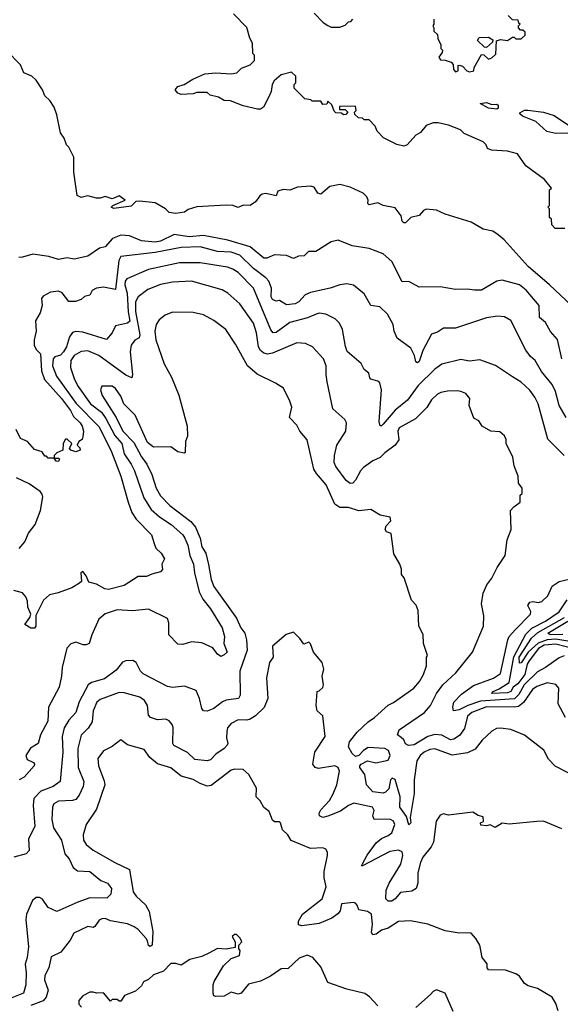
# Model space of a CAD drawing. Extents: x 2210602 to 2357277, y 510288 to 673808.
# Tile 138 of 256: x 2269700 to 2272832, y 581973 to 587681. Entities that reach past the tile are written whole.
import ezdxf

# ---------------------------------------------------------------- set-up
doc = ezdxf.new("R2010")
doc.units = 0

msp = doc.modelspace()

# ---------------------------------------------------------------- linework, layer by layer
at = {"layer": '0CON05XD'}
for points in [[(2272858.3, 586471.7), (2272801.7, 586471.7), (2272783, 586493), (2272780, 586525), (2272770, 586535), (2272770, 586585), (2272760, 586595), (2272770, 586605), (2272770, 586695), (2272780, 586705), (2272740, 586755), (2272632.5, 586835), (2272583.6, 586903.6), (2272525, 586918.6), (2272432.5, 586925), (2272410, 586935), (2272402.5, 586955), (2272385, 586972.5), (2272275, 587022.5), (2272253.6, 587043.6), (2272185, 587070), (2272125, 587083.3), (2272095, 587083.3), (2272055, 587067.5), (2272021.7, 587028.3), (2271995, 587012.5), (2271943.6, 586956.4), (2271925, 586947.5), (2271885, 586957.5), (2271807, 586997), (2271770, 587035), (2271760, 587065), (2271725, 587100), (2271695, 587100), (2271685, 587110), (2271663, 587113), (2271641.7, 587131.7), (2271640, 587145), (2271650, 587155), (2271645, 587180), (2271551.7, 587178.3), (2271551.7, 587161.7), (2271585, 587160), (2271600, 587145), (2271588.3, 587131.7), (2271575, 587130), (2271565, 587140), (2271531.7, 587141.7), (2271521.7, 587151.7), (2271508.3, 587188.3), (2271485, 587210), (2271478.3, 587191.7), (2271455, 587190), (2271445, 587210), (2271395, 587210), (2271387, 587217), (2271351.7, 587221.7), (2271290, 587285), (2271290, 587305), (2271300, 587315), (2271300, 587355), (2271275, 587377.5), (2271215, 587362.5), (2271173.6, 587326.4), (2271162.5, 587305), (2271157.5, 587265), (2271142.5, 587235), (2271112.5, 587175), (2271095, 587162.5), (2271077, 587163), (2270995, 587182.5), (2270921.7, 587211.7), (2270885, 587212.5), (2270851.7, 587231.7), (2270803, 587243), (2270785, 587260), (2270725, 587260), (2270705, 587252.5), (2270635, 587247.1), (2270615.5, 587255.5), (2270600, 587275), (2270615.7, 587294.3), (2270652.5, 587305), (2270703, 587337), (2270773, 587367), (2270835, 587372.5), (2270925, 587367.5), (2270957, 587373), (2270985, 587400), (2271035, 587420), (2271060, 587445), (2271060, 587475), (2271050, 587485), (2271047.5, 587545), (2271032.5, 587575), (2271016.4, 587636.4), (2270937.5, 587715)], [(2271405, 587720), (2271457.5, 587665), (2271485, 587647.5), (2271505, 587637.5), (2271555, 587637.5), (2271585, 587650), (2271605, 587670), (2271618.3, 587671.7), (2271630, 587685)], [(2272100, 587685), (2272100, 587655), (2272092.5, 587645), (2272100, 587635), (2272100, 587615), (2272120, 587595), (2272123, 587573), (2272140, 587535), (2272140, 587515), (2272150, 587505), (2272148.3, 587491.7), (2272127.5, 587465), (2272138.3, 587448.3), (2272165, 587447.5), (2272200, 587435), (2272211.7, 587421.7), (2272213, 587393), (2272225, 587380), (2272240, 587385), (2272240, 587415), (2272245, 587417.5), (2272265, 587412.5), (2272290, 587385), (2272305, 587380), (2272330, 587385), (2272332.5, 587405), (2272375, 587480), (2272388.3, 587478.3), (2272415, 587452.5), (2272435, 587460), (2272458.3, 587481.7), (2272461.7, 587558.3), (2272485, 587567.5), (2272525, 587560), (2272555, 587580), (2272565, 587580), (2272575, 587570), (2272605, 587570), (2272628.3, 587591.7), (2272628.3, 587608.3), (2272615, 587620), (2272601.7, 587621.7), (2272590, 587635), (2272590, 587645), (2272600, 587655), (2272591.7, 587661.7), (2272588.3, 587678.3), (2272555, 587680), (2272530, 587705)], [(2272405, 587520), (2272391.7, 587521.7), (2272351.7, 587561.7), (2272361.7, 587578.3), (2272415, 587580), (2272440, 587565), (2272438.3, 587551.7), (2272405, 587520)], [(2272896.7, 586025), (2272768.8, 586145), (2272645, 586250), (2272506.7, 586405), (2272472.5, 586435), (2272440, 586455), (2272385, 586467.5), (2272315, 586507.5), (2272165, 586553.3), (2272115, 586576.7), (2272055, 586582.5), (2272040, 586575), (2272013.6, 586546.4), (2271965.9, 586534.1), (2271935, 586503.8), (2271925, 586503.3), (2271915, 586512.5), (2271910, 586545), (2271875, 586591.2), (2271805, 586603.3), (2271775, 586620), (2271725, 586607.5), (2271717.5, 586615), (2271718, 586635), (2271710, 586655), (2271690, 586675), (2271615, 586710), (2271555, 586726.2), (2271496.4, 586713.6), (2271445, 586670), (2271427.5, 586675), (2271405, 586710), (2271385, 586716.7), (2271309.3, 586710.7), (2271265, 586693.3), (2271226.4, 586696.4), (2271195, 586686.7), (2271185, 586660), (2271125, 586673.3), (2271105, 586670), (2271090.5, 586659.5), (2271066.7, 586625), (2271035, 586603.8), (2270995, 586606.7), (2270965, 586592.5), (2270935, 586603.3), (2270895, 586606.2), (2270725, 586596.7), (2270675, 586581.2), (2270655, 586566.2), (2270605, 586558), (2270565, 586564), (2270543.8, 586585), (2270485, 586618.8), (2270395, 586630), (2270371.7, 586628.3), (2270345, 586600), (2270245, 586587.5), (2270230, 586595), (2270240, 586605), (2270310, 586635), (2270275, 586660), (2270244, 586646), (2270235, 586643.3), (2270195, 586656.7), (2270165, 586646.2), (2270145, 586646.2), (2270095, 586660), (2270055, 586651.2), (2270032.5, 586662.5), (2270013, 586797), (2270013.8, 586885), (2269985, 586942.5), (2269970, 586955), (2269956.7, 586995), (2269936.7, 587025), (2269915, 587130), (2269898.8, 587175), (2269875, 587212.5), (2269845, 587240), (2269832.5, 587275), (2269795, 587330), (2269770, 587355), (2269723.6, 587373.6), (2269705, 587420), (2269625, 587500)], [(2272465, 587162.5), (2272415, 587169.2), (2272367.5, 587195), (2272405, 587201.4), (2272435, 587190), (2272465, 587192.5), (2272472.5, 587185), (2272471.7, 587168.3), (2272465, 587162.5)], [(2272805, 587020.9), (2272753.4, 587033.4), (2272690.7, 587090.7), (2272612.3, 587122.3), (2272597.5, 587135), (2272598.3, 587141.7), (2272623.6, 587156.4), (2272643.6, 587156.4), (2272735, 587144.4), (2272795.8, 587125.8), (2272885.8, 587065.8), (2272937.5, 587055), (2272942.5, 587045), (2272930, 587035), (2272875, 587023.5), (2272805, 587020.9)], [(2272840, 585715), (2272815, 585827.5), (2272775, 585873.3), (2272746.2, 585925), (2272712, 585955), (2272708.9, 586025), (2272635, 586112.5), (2272595, 586144.2), (2272495, 586171.2), (2272464.1, 586165.9), (2272375, 586114), (2272334, 586114), (2272295, 586120), (2272225, 586116.7), (2272135, 586133.3), (2272015, 586130), (2271955, 586163.3), (2271915, 586161.2), (2271855, 586278.8), (2271805, 586323.8), (2271724.1, 586354.1), (2271625, 586370), (2271545, 586403.3), (2271505, 586393.3), (2271415, 586336.7), (2271373, 586337), (2271347, 586313), (2271315, 586310), (2271285, 586297.5), (2271245, 586313.3), (2271175, 586318.8), (2271130.5, 586299.5), (2271115, 586298.8), (2271034.7, 586364.7), (2270905, 586402.3), (2270765, 586430), (2270682.4, 586422.4), (2270594.3, 586435.7), (2270515, 586397.1), (2270485, 586392.2), (2270405, 586399.1), (2270335, 586428.1), (2270285, 586432.2), (2270236.9, 586413.1), (2270195, 586363.8), (2270162.3, 586357.7), (2270095, 586310), (2270015, 586293.8), (2269975, 586301.2), (2269925, 586291.2), (2269869.2, 586309.2), (2269775, 586321.2), (2269716.1, 586303.9), (2269695, 586303.3)], [(2272865, 585374.2), (2272824.3, 585445), (2272804.4, 585525), (2272785.4, 585565.4), (2272722.6, 585642.6), (2272687.1, 585705), (2272659.1, 585729.1), (2272631.9, 585765), (2272545, 585937.5), (2272509.3, 585959.3), (2272467.7, 585962.3), (2272405, 585952), (2272225, 585892.5), (2272155, 585893.8), (2272119.7, 585870.3), (2272085, 585858), (2272035.7, 585764.3), (2272015, 585700), (2272005, 585691.2), (2271995, 585697.5), (2271988, 585735), (2271965, 585776.7), (2271885.9, 585835.9), (2271868.8, 585875), (2271862.5, 585915), (2271830, 585975), (2271786.8, 586016.8), (2271735, 586023.8), (2271695, 586092.5), (2271632.7, 586142.7), (2271595, 586150.8), (2271555, 586144.2), (2271497.5, 586125), (2271385, 586100.6), (2271354.5, 586085.5), (2271316, 586045), (2271295, 586034.2), (2271245, 586028.8), (2271205, 586053.3), (2271185, 586048.8), (2271165, 586058.8), (2271157.5, 586075), (2271157.8, 586125), (2271143.5, 586165), (2271125.3, 586185.3), (2271055, 586238.2), (2270975, 586316.2), (2270925, 586333.3), (2270845, 586337.8), (2270745, 586364.6), (2270635, 586360.7), (2270485, 586331.4), (2270285, 586307.5), (2270274, 586286), (2270255, 586117.5), (2270185, 586130), (2270145, 586124), (2270118.8, 586111.2), (2270105.7, 586084.3), (2270074.1, 586075.9), (2270055, 586060), (2270023, 586047), (2269985, 586046.7), (2269945, 586098), (2269925, 586108), (2269877.7, 586102.3), (2269835, 586078.8), (2269826.2, 586065), (2269828.8, 586025), (2269817.3, 585982.7), (2269790.8, 585935), (2269794.6, 585875), (2269782.9, 585825), (2269782.9, 585795), (2269795, 585769.4), (2269819.5, 585745), (2269826, 585645), (2269843.3, 585595), (2269940.9, 585485), (2269993.7, 585415), (2270011.3, 585381.3), (2270050.5, 585345), (2270062.2, 585325), (2270069.4, 585295), (2270066.2, 585263.8), (2270061.7, 585248.3), (2270042.5, 585235), (2270032.5, 585215), (2270048.8, 585198.8), (2270050, 585185), (2270025, 585176), (2269996.7, 585185), (2269987.5, 585195), (2270002.5, 585225), (2269975, 585248.8), (2269965, 585248.8), (2269951.2, 585225), (2269950, 585185), (2269915, 585170), (2269900, 585155), (2269900, 585140), (2269925, 585140), (2269930, 585135), (2269925, 585120), (2269911.7, 585121.7), (2269900, 585140), (2269865, 585140), (2269855, 585150), (2269845, 585150), (2269830, 585175), (2269785, 585190), (2269745, 585236.7), (2269705, 585254), (2269680, 585305)], [(2272854.3, 585154.3), (2272758.8, 585248.8), (2272704.3, 585455), (2272685, 585493.3), (2272655, 585533.8), (2272605, 585580), (2272555, 585610), (2272455.7, 585675.7), (2272365, 585710), (2272305, 585701.4), (2272255, 585711.4), (2272145.6, 585684.4), (2272105, 585654.3), (2272008.9, 585561.1), (2271945.6, 585475), (2271875, 585418.1), (2271805, 585336.2), (2271795, 585326.7), (2271787.5, 585327.5), (2271782.7, 585352.7), (2271795.7, 585535), (2271785.7, 585575.7), (2271775, 585586.2), (2271735, 585597.5), (2271727.5, 585605), (2271722.5, 585632.5), (2271695, 585652.5), (2271677.9, 585687.9), (2271597, 585757), (2271586.8, 585786.8), (2271570.6, 585885), (2271552.7, 585922.7), (2271527.3, 585947.3), (2271474.1, 585974.1), (2271435, 585980), (2271416.8, 585973.2), (2271367.7, 585952.3), (2271265, 585926.5), (2271185, 585867.5), (2271167.5, 585865), (2271155, 585883.3), (2271054.3, 586125), (2270965, 586215.7), (2270935, 586235.7), (2270902.7, 586247.3), (2270745, 586271.1), (2270625, 586272.2), (2270445, 586233.3), (2270320.2, 586179.8), (2270310.4, 586165), (2270307.8, 586145), (2270321.3, 586095), (2270327.3, 585987.3), (2270336.8, 585933.2), (2270325, 585921.9), (2270255, 585906.2), (2270236, 585865), (2270202.5, 585827.5), (2270065, 585869.4), (2270025, 585873.1), (2270005, 585868.6), (2269987.8, 585842.2), (2269970.6, 585785), (2269953.5, 585755), (2269935, 585736.2), (2269903.9, 585726.1), (2269894.2, 585715.8), (2269890, 585675), (2269912.1, 585615), (2270026.5, 585456.5), (2270160.8, 585320.8), (2270230.8, 585175), (2270286.4, 585035), (2270327.5, 584885), (2270350, 584825), (2270374.2, 584785), (2270464, 584695), (2270478.8, 584645), (2270487.7, 584617.7), (2270518.9, 584588.9), (2270538.8, 584555), (2270523.3, 584525), (2270526.7, 584493.3), (2270515, 584480), (2270465, 584467.5), (2270435, 584452.5), (2270385, 584452.5), (2270305, 584400), (2270215, 584377.1), (2270192.1, 584382.1), (2270145, 584408.8), (2270099.3, 584419.3), (2270085, 584457.5), (2270065, 584482.5), (2270053.8, 584475), (2270057.5, 584425), (2270046.1, 584413.9), (2270001.7, 584388.3), (2269921.7, 584358.3), (2269872.3, 584347.7), (2269836.7, 584315), (2269793, 584227), (2269793.3, 584165), (2269785, 584153.8), (2269765, 584153.3), (2269730, 584175), (2269757.5, 584215), (2269763.3, 584235), (2269747.5, 584275), (2269745, 584310), (2269735.6, 584335), (2269715, 584358), (2269665, 584372)], [(2272862.9, 583635), (2272819.4, 583715), (2272824, 583805), (2272805, 583826.2), (2272755.6, 583835.6), (2272695, 583814.4), (2272671.2, 583798.8), (2272617.9, 583722.1), (2272590.2, 583699.7), (2272565, 583694.7), (2272405, 583697.5), (2272318.6, 583665), (2272295, 583644), (2272277.6, 583572.4), (2272247.9, 583532.1), (2272215, 583509.2), (2272195, 583506.2), (2272145, 583532.2), (2272105, 583537.9), (2272065, 583525.4), (2271985, 583476.2), (2271952.9, 583472.9), (2271935, 583483.3), (2271925.8, 583505.8), (2271909.1, 583519.1), (2271888.8, 583535), (2271898, 583565), (2272044.3, 583665), (2272078.8, 583705), (2272114.4, 583775), (2272151.9, 583825), (2272226.4, 583893.6), (2272322.5, 584015), (2272386.2, 584165), (2272388, 584225), (2272375.7, 584295), (2272384.3, 584355.7), (2272405.8, 584404.2), (2272435.8, 584444.2), (2272466.2, 584505), (2272513.3, 584575), (2272523.3, 584665), (2272546.4, 584726.4), (2272543.3, 584835), (2272562.3, 584857.7), (2272600, 584885), (2272600, 584925), (2272610, 584935), (2272610, 584965), (2272590, 584995), (2272587.5, 585035), (2272563.9, 585093.9), (2272556.2, 585145), (2272517.5, 585225), (2272517.5, 585247.5), (2272508.3, 585268.3), (2272481.7, 585291.7), (2272430, 585295), (2272380, 585325), (2272360, 585355), (2272331.2, 585371.2), (2272303.3, 585445), (2272306.7, 585485), (2272285, 585513.3), (2272256.4, 585526.4), (2272235, 585528.8), (2272178.3, 585528.3), (2272139.5, 585520.5), (2272119.5, 585510.5), (2272085, 585476.7), (2272057.9, 585432.1), (2271993.4, 585366.6), (2271898.8, 585315), (2271891.4, 585295), (2271897.1, 585245), (2271875.8, 585215), (2271815, 585170), (2271787.9, 585142.1), (2271745, 585124.3), (2271692, 585085), (2271675, 585066.2), (2271645, 585010.8), (2271628.8, 584995), (2271615, 584991.4), (2271590.2, 585010.2), (2271531.2, 585091.2), (2271521.8, 585115), (2271523.3, 585155), (2271538, 585215), (2271588.8, 585295), (2271593.8, 585345), (2271584.2, 585364.2), (2271514, 585425), (2271481.1, 585581.1), (2271474.4, 585625), (2271475.5, 585675), (2271460, 585715), (2271395.6, 585785.6), (2271355, 585804.2), (2271305, 585807.5), (2271165, 585747.3), (2271135, 585742.7), (2271115, 585748.5), (2271095, 585764.4), (2271084.1, 585784.1), (2271072.5, 585865), (2271055, 585922), (2270974.5, 586034.5), (2270905, 586095.8), (2270873.3, 586115), (2270695, 586165.6), (2270585, 586160), (2270515, 586146.7), (2270442.6, 586117.4), (2270385, 586074.2), (2270369.6, 586045), (2270371.1, 585988.9), (2270395.4, 585854.6), (2270392.5, 585837.5), (2270365.7, 585824.3), (2270345.7, 585795), (2270338.9, 585755), (2270353.3, 585625), (2270350, 585605), (2270315, 585620), (2270157.5, 585735), (2270095, 585760.8), (2270055, 585756.9), (2270016, 585735), (2269995.7, 585705), (2269994.4, 585665), (2270017.3, 585595), (2270038.2, 585555), (2270109.1, 585455), (2270172.8, 585405), (2270198.6, 585368.6), (2270250.2, 585270.2), (2270290.9, 585225), (2270305.4, 585165), (2270346.1, 585105), (2270365.4, 585065), (2270419.6, 584909.6), (2270462.1, 584842.1), (2270509.3, 584799.3), (2270577.5, 584755), (2270644.2, 584695), (2270656.1, 584676.1), (2270673.3, 584635), (2270685.4, 584575.4), (2270706.7, 584525), (2270711.5, 584475), (2270738.8, 584365), (2270761.4, 584321.4), (2270804.4, 584265), (2270873.3, 584155), (2270885.6, 584105), (2270882.5, 584065), (2270901.2, 584015), (2270885, 583998.8), (2270865, 583990), (2270845, 584003.3), (2270819.4, 584039.4), (2270755, 584068.6), (2270695.8, 584074.2), (2270645, 584058), (2270615, 584060), (2270564.5, 584114.5), (2270564, 584185), (2270555, 584210), (2270445, 584264.2), (2270353.4, 584253.4), (2270265, 584260), (2270195, 584236.2)], [(2272945, 583280), (2272802.7, 583352.7), (2272764.2, 583394.2), (2272736.4, 583446.4), (2272623.6, 583533.6), (2272545, 583566.7), (2272485, 583573.3), (2272462.5, 583572.5), (2272435, 583556.7), (2272380, 583505), (2272338.3, 583451.7), (2272295, 583430), (2272205, 583417.1), (2272105, 583453.1), (2272075, 583449.6), (2272042.5, 583435), (2272019.5, 583415), (2272000.8, 583385), (2271984.6, 583275), (2271984.6, 583195), (2271962.5, 583055), (2271966.2, 583025), (2271955, 583012.5), (2271940.7, 583060.7), (2271901.8, 583115), (2271904.6, 583175), (2271875, 583276.9), (2271857, 583283), (2271847.1, 583275), (2271838.3, 583221.7), (2271818.3, 583201.7), (2271805, 583196.7), (2271745, 583204), (2271708, 583245), (2271700, 583305), (2271671.2, 583345), (2271670, 583355), (2271677.5, 583365), (2271715, 583384), (2271763, 583373), (2271835, 583387.5), (2271846.6, 583415), (2271836.7, 583445), (2271815, 583456.4), (2271717.8, 583462.2), (2271692, 583445), (2271665, 583416), (2271645, 583410), (2271625, 583426.2), (2271603.8, 583465), (2271610, 583495), (2271655, 583550), (2271718.9, 583611.1), (2271756, 583635), (2271835, 583706.7), (2271865, 583723.3), (2271983.3, 583805), (2272016.2, 583845), (2272038.8, 583885), (2272056.7, 583935), (2272057.5, 583985), (2272062.5, 583995), (2272040, 584065), (2272037, 584117), (2272012.5, 584165), (2272007.5, 584255), (2271997, 584287), (2271970, 584315), (2271927.5, 584445), (2271912.5, 584465), (2271912.5, 584495), (2271902.5, 584525), (2271867.5, 584585), (2271851.7, 584701.7), (2271825, 584712.5), (2271817.5, 584725), (2271823, 584747), (2271850, 584775), (2271847, 584797), (2271788.3, 584808.3), (2271735, 584842.5), (2271665, 584833.3), (2271605, 584853.8), (2271555, 584853.3), (2271525, 584872.5), (2271476, 584985), (2271419.4, 585049.4), (2271404, 585075), (2271364.2, 585245), (2271323.3, 585295), (2271305, 585330), (2271262.5, 585375), (2271276.7, 585435), (2271265, 585470), (2271227.5, 585545), (2271182.5, 585575), (2271075.9, 585625.9), (2271018.8, 585675), (2270949.7, 585799.7), (2270893.3, 585885), (2270825, 585936.7), (2270765, 585970), (2270705, 585983.3), (2270585, 585986.2), (2270542.3, 585967.7), (2270508.3, 585941.7), (2270491.2, 585915), (2270482.5, 585875), (2270489.2, 585825), (2270535.7, 585685.7), (2270579.1, 585609.1), (2270622, 585505), (2270668.9, 585325), (2270672.4, 585267.6), (2270660, 585235), (2270657.5, 585172.5), (2270651.7, 585168.3), (2270616.1, 585176.1), (2270575.4, 585205.4), (2270475, 585202.5), (2270440, 585230), (2270369.1, 585389.1), (2270302, 585455), (2270285, 585498.8), (2270255, 585543.8), (2270235, 585555.8), (2270175, 585557.5), (2270168, 585535), (2270176.7, 585503.3), (2270258.8, 585375), (2270297.1, 585295), (2270360.6, 585230.6), (2270405, 585146), (2270435.6, 585105), (2270465.4, 585045.4), (2270491.1, 584965), (2270515, 584920.8), (2270569.4, 584865), (2270691.7, 584771.7), (2270718.7, 584738.7), (2270746, 584676), (2270755.6, 584625), (2270778.2, 584588.2), (2270793.1, 584523.1), (2270808.5, 584435), (2270823.5, 584395), (2270955, 584210.8), (2270981.5, 584155), (2271003.3, 584125), (2271014.5, 584085), (2271017.9, 584025), (2270975.6, 583905), (2270976, 583765), (2270966.7, 583745), (2270895, 583735.6), (2270875, 583727.1), (2270825, 583688.1), (2270785, 583672.9), (2270765, 583674), (2270755, 583687.5), (2270742, 583745), (2270722, 583792), (2270655, 583818), (2270585, 583809.4), (2270555, 583815.7), (2270415, 583888.9), (2270400, 583905), (2270375, 583954), (2270355, 583966.2), (2270315, 583963.8), (2270295, 583956.2), (2270259.4, 583910.6), (2270190.7, 583860.7), (2270115, 583839.4), (2270097.1, 583825), (2270043.3, 583726.7), (2270024.6, 583665.4), (2269985, 583620.8), (2269957.5, 583575), (2269945.4, 583525), (2269949.6, 583435), (2269933.1, 583265), (2269894, 583236), (2269821.2, 583208.8), (2269781.9, 583165), (2269777.9, 583125), (2269786.9, 583005), (2269750.7, 582929.3), (2269754, 582865), (2269737.5, 582845), (2269665, 582825.7)], [(2269695.5, 584615), (2269729.5, 584655), (2269750.9, 584705), (2269788.9, 584755), (2269820.6, 584835), (2269832.9, 584915), (2269830.3, 584930.3), (2269818.8, 584945), (2269755, 584990.6), (2269681.2, 585025)], [(2272855, 583993.6), (2272825, 583981.1), (2272745.3, 583924.7), (2272698.9, 583901.1), (2272621.9, 583825), (2272591.4, 583768.6), (2272565.5, 583744.5), (2272370.2, 583729.8), (2272295.1, 583704.9), (2272245, 583679.2), (2272212.5, 583675), (2272208.6, 583695), (2272214.7, 583725.3), (2272258.4, 583771.6), (2272329.8, 583820.3), (2272445, 583863.1), (2272485, 583890), (2272526.9, 584085), (2272535.7, 584105), (2272571.9, 584145), (2272660, 584235), (2272660.5, 584250.5), (2272643.3, 584285), (2272656.2, 584303.8), (2272672.7, 584307.3), (2272705, 584301.5), (2272725, 584308.5), (2272759.1, 584340.9), (2272785, 584396.7), (2272826.1, 584423.9), (2272890.3, 584439.7)], [(2272925, 584030.5), (2272805, 584059.8), (2272738.6, 584055), (2272705, 584036), (2272651, 583965), (2272640.4, 583945), (2272626.5, 583885), (2272585, 583830), (2272558.7, 583811.3), (2272544.3, 583785.7), (2272525, 583778.7), (2272436, 583775), (2272438.6, 583785), (2272478.1, 583801.9), (2272535, 583838), (2272562.5, 583987.5), (2272631.7, 584118.3), (2272667.1, 584152.9), (2272745.5, 584195), (2272825, 584248.5), (2272872.1, 584317.9)], [(2270195, 584236.2), (2270158.8, 584205), (2270116.7, 584115), (2270102.5, 584065), (2270085, 584056.7), (2270067, 584057), (2270025, 584072.5), (2269995, 584062.5), (2269972.3, 584037.7), (2269945.6, 583925), (2269942.5, 583875), (2269927.8, 583812.2), (2269865.8, 583695), (2269862, 583615), (2269820.8, 583535), (2269805.8, 583484.2), (2269762.3, 583457.7), (2269734.3, 583415), (2269742.1, 583392.1), (2269780, 583375), (2269786, 583365), (2269783.8, 583355), (2269725, 583288.8), (2269696.7, 583275)], [(2272875, 584077.9), (2272805, 584088.8), (2272755.1, 584085.1), (2272702.7, 584067.3), (2272646.1, 584015), (2272605, 583951.9), (2272595, 583950), (2272593.7, 583985), (2272665, 584095.3), (2272702.2, 584127.8), (2272855.3, 584215)], [(2272846.1, 584116.1), (2272772.5, 584115), (2272760, 584125), (2272876.1, 584193.9)], [(2272840.7, 582990.7), (2272735, 583034), (2272695, 583032.5), (2272535, 583017.5), (2272495, 583022.5), (2272455, 582997.5), (2272425, 583012.5), (2272405, 583007.5), (2272371.7, 583011.7), (2272370, 583025), (2272387, 583033), (2272385, 583060), (2272355, 583067.5), (2272325, 583087.5), (2272185, 583070), (2272155, 583076.7), (2272135, 583070), (2272113.3, 583035), (2272097.6, 582912.4), (2272084.3, 582885), (2272035.6, 582825), (2272021.5, 582795), (2272005.6, 582735), (2272005.5, 582674.5), (2271997.1, 582645), (2271970.8, 582629.2), (2271905, 582620.5), (2271875, 582584.2), (2271855, 582571.4), (2271835, 582570.8), (2271820, 582585), (2271822.5, 582635), (2271840, 582675), (2271907.3, 582785), (2271918.5, 582835), (2271916.4, 582856.4), (2271895, 582866.2), (2271845, 582857.9), (2271686.7, 582775), (2271680, 582775), (2271685, 582787.5), (2271712.3, 582837.7), (2271765, 582909.2), (2271795, 582934.4), (2271835, 582950.8), (2271855, 582966.2), (2271873.1, 583015), (2271865.6, 583035), (2271845, 583045.5), (2271752.5, 583045), (2271746.2, 583065), (2271753.6, 583096.4), (2271743.3, 583115), (2271635, 583138.6), (2271605, 583126), (2271558.3, 583091.7), (2271485, 583063.1), (2271455, 583056), (2271436.7, 583065), (2271435, 583080), (2271445, 583100), (2271494.3, 583155), (2271516.2, 583193.8), (2271536.9, 583245), (2271552.9, 583325), (2271545, 583346), (2271525, 583355.7), (2271430.3, 583340.3), (2271411.2, 583345), (2271397.5, 583365), (2271410, 583435), (2271468.8, 583525), (2271456.2, 583645), (2271422.5, 583675), (2271417.5, 583705), (2271423, 583787), (2271435, 583790), (2271455, 583810), (2271460, 583825), (2271452.5, 583875), (2271462.5, 583915), (2271452.5, 583955), (2271402.5, 584015), (2271385, 584062.5), (2271375, 584072.5), (2271345, 584060), (2271323, 584093), (2271285, 584130), (2271243, 584117), (2271165, 584050), (2271167.5, 583985), (2271147.5, 583955), (2271130, 583865), (2271138, 583745), (2271116.6, 583693.4), (2271065.4, 583644.6), (2271035, 583625.6), (2271015, 583620), (2270965, 583621.2), (2270925, 583600), (2270904, 583575), (2270900, 583555), (2270897, 583517), (2270906.2, 583485), (2270901.2, 583475), (2270883.8, 583455), (2270836.1, 583423.9), (2270805, 583390), (2270785, 583384.2), (2270715, 583392.5), (2270672.1, 583432.1), (2270593.1, 583473.1), (2270586.2, 583485), (2270588.3, 583578.3), (2270583.3, 583595), (2270565.9, 583615.9), (2270546.4, 583626.4), (2270498.3, 583621.7), (2270457.5, 583635), (2270445, 583650), (2270440, 583705), (2270423.2, 583733.2), (2270395, 583752.5), (2270305, 583778.6), (2270275, 583781.4), (2270165, 583740), (2270146.4, 583723.6), (2270125.6, 583675), (2270118.6, 583611.4), (2270096.2, 583573.8), (2270055, 583534), (2270035.5, 583455), (2270038.5, 583345), (2270071.9, 583265), (2270066.9, 583235), (2270044.5, 583185.5), (2270025, 583160), (2270005, 583154.2), (2269925, 583151.4), (2269898, 583135), (2269889.4, 583115), (2269885.7, 583045), (2269895.6, 582995.6), (2269940.8, 582925), (2269962, 582845), (2269985.5, 582815.5), (2270010, 582765), (2270035, 582746), (2270105, 582742.5), (2270170.6, 582690.6), (2270208.8, 582675), (2270231.4, 582645), (2270228, 582612), (2270205, 582588.6), (2270105, 582590), (2270035.6, 582564.4), (2269915, 582510), (2269865, 582533.8), (2269832.3, 582582.3), (2269815, 582591.2), (2269795, 582591.2), (2269773.8, 582575), (2269738, 582495), (2269734.2, 582465), (2269750, 582305), (2269743.5, 582245), (2269730.9, 582205), (2269737.9, 582155), (2269735.5, 582085), (2269722.4, 582037.6), (2269644, 582006)], [(2272818.6, 581935), (2272806.8, 581976.8), (2272785, 582013.3), (2272700, 582065), (2272645, 582078.8), (2272625, 582093.8), (2272595.8, 582135.8), (2272575, 582150), (2272515, 582170), (2272415, 582172.5), (2272407.5, 582185), (2272407.7, 582207.7), (2272378.8, 582245), (2272365.8, 582315.8), (2272342, 582355), (2272315, 582386), (2272235, 582387.1), (2272165, 582398.8), (2272063.6, 582436.4), (2271963.6, 582456.4), (2271895, 582451.9), (2271835.3, 582414.7), (2271795, 582402.2), (2271765, 582380), (2271745, 582376), (2271738.1, 582388.1), (2271743.3, 582435), (2271738.8, 582495), (2271715, 582510), (2271665, 582520), (2271655, 582547.5), (2271645, 582560), (2271633, 582563), (2271565, 582555.8), (2271555.8, 582515), (2271542, 582498), (2271507.8, 582472.2), (2271435, 582440.5), (2271335, 582428), (2271315, 582433.8), (2271314, 582455), (2271338.1, 582495), (2271452.5, 582585), (2271476.1, 582653.9), (2271463.3, 582705), (2271463.6, 582743.6), (2271483.3, 582835), (2271482.5, 582855), (2271473, 582873), (2271455, 582880), (2271385, 582876.2), (2271272, 582922), (2271252.5, 582955), (2271222.5, 582985), (2271210, 583025), (2271205, 583030), (2271175, 583030), (2271165, 583040), (2271145, 583090), (2271113.6, 583113.6), (2271093, 583153), (2271070, 583175), (2271072.5, 583225), (2271027.5, 583305), (2270995, 583333.3), (2270945, 583336.7), (2270925, 583330), (2270808.8, 583241.2), (2270785, 583237.5), (2270745, 583252), (2270705, 583275.7), (2270635, 583296.2), (2270574.3, 583344.3), (2270497.3, 583367.3), (2270454.3, 583404.3), (2270420.7, 583450.7), (2270325, 583476.7), (2270285, 583506.7), (2270235, 583466.7), (2270185, 583442.5), (2270152.7, 583397.3), (2270155.8, 583355), (2270188.9, 583268.9), (2270191.9, 583245), (2270144.3, 583105), (2270085, 583016), (2270067.1, 582955), (2270069.2, 582925), (2270085, 582900), (2270125, 582867.1), (2270251.2, 582795), (2270336, 582755), (2270357.1, 582625), (2270375, 582600), (2270429.3, 582549.3), (2270449.8, 582509.8), (2270471.1, 582395), (2270467.1, 582315), (2270455, 582308), (2270445, 582313.8), (2270440.5, 582340.5), (2270431.4, 582355), (2270386.5, 582406.5), (2270362.7, 582422.7), (2270325, 582439.5), (2270225, 582456.9), (2270195, 582469.2), (2270175, 582468.8), (2270160.3, 582459.7), (2270135, 582423.8), (2270125, 582418.8), (2270095, 582423.8), (2270013.3, 582385), (2269992, 582345), (2269938.8, 582275), (2269881.7, 582248.3), (2269868.8, 582185), (2269845, 582140), (2269844.2, 582115), (2269864, 582055), (2269853.1, 582015), (2269835, 581993.5), (2269764.2, 581965)], [(2271773.9, 581963.9), (2271726.4, 582016.4), (2271700, 582035), (2271595, 582060), (2271485, 582100), (2271445, 582190), (2271397.5, 582245), (2271365, 582256.7), (2271319.5, 582240.5), (2271255, 582181.2), (2271215, 582177.5), (2271152.5, 582135), (2271093.9, 582106.1), (2271025, 582090), (2270983.6, 582036.4), (2270965, 582031.2), (2270925, 582042.5), (2270885, 582020), (2270835, 582017.5), (2270825, 582022.5), (2270820, 582035), (2270820, 582085), (2270826.7, 582105), (2270880, 582195), (2270925, 582237.5), (2270972.5, 582255), (2270977.5, 582285), (2270970, 582295), (2270970, 582315), (2270987.5, 582335), (2270976.4, 582356.4), (2270955, 582377.5), (2270945, 582377.5), (2270930, 582365), (2270947.5, 582335), (2270948.3, 582301.7), (2270895, 582292.5), (2270845, 582296.7), (2270795, 582270), (2270755, 582250), (2270685, 582233.3), (2270635, 582200), (2270605, 582210), (2270575, 582210), (2270532.5, 582165), (2270475, 582143.8), (2270445, 582116.7), (2270417, 582103), (2270405, 582080), (2270370.7, 582049.3), (2270307, 582023), (2270285, 581990), (2270275, 581990), (2270265, 582000), (2270235, 582000), (2270225, 581990), (2270185, 582040), (2270145, 582037.5), (2270125, 582042.5), (2270105, 582042.5), (2270065, 582022.5), (2270042.5, 581995), (2270043, 581973), (2270057, 581957)], [(2272211.7, 581931.7), (2272165, 582037.5), (2272115, 582057.5), (2272095, 582047.5), (2272080.5, 582029.5), (2271995, 581953.8)]]:
    msp.add_lwpolyline(points, dxfattribs=at)

doc.saveas('drawing.dxf')
